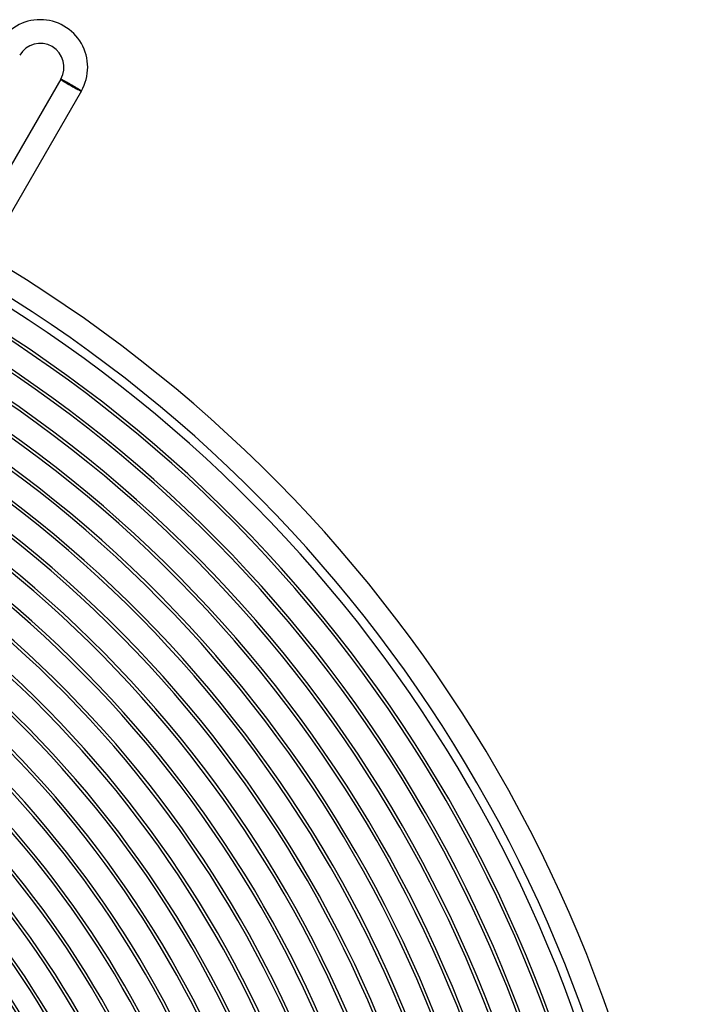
# Model space of a CAD drawing. Header units: millimetres. Extents: x -280 to 280, y -247 to 247.
# Tile 85 of 85: x 127 to 240, y 81 to 247. Entities that reach past the tile are written whole.
import ezdxf

# ---------------------------------------------------------------- set-up
doc = ezdxf.new("R2010")
doc.units = ezdxf.units.MM
doc.layers.add('HIDDEN', color=7, linetype='Continuous')
doc.layers.add('THICK', color=7, linetype='Continuous')

msp = doc.modelspace()

# ---------------------------------------------------------------- linework, layer by layer
at = {"layer": 'HIDDEN'}
for p, q in [((134.27, 236.56), (134.27, 236.56)), ((134.27, 236.56), (134.28, 236.56)), ((134.28, 236.56), (134.29, 236.56)), ((134.29, 236.56), (134.3, 236.55)), ((134.3, 236.55), (134.32, 236.54)), ((134.32, 236.54), (134.34, 236.53)), ((134.34, 236.53), (134.37, 236.52)), ((134.37, 236.52), (134.39, 236.51)), ((134.39, 236.51), (134.43, 236.49)), ((134.43, 236.49), (134.46, 236.47)), ((134.46, 236.47), (134.5, 236.46)), ((134.5, 236.46), (134.54, 236.43)), ((134.54, 236.43), (134.59, 236.41)), ((134.59, 236.41), (134.63, 236.39)), ((134.63, 236.39), (134.68, 236.36)), ((134.68, 236.36), (134.74, 236.33)), ((134.74, 236.33), (134.79, 236.3)), ((134.79, 236.3), (134.85, 236.27)), ((134.85, 236.27), (134.91, 236.23)), ((134.91, 236.23), (134.98, 236.2)), ((134.98, 236.2), (135.04, 236.16)), ((135.04, 236.16), (135.11, 236.13)), ((135.11, 236.13), (135.18, 236.09)), ((135.18, 236.09), (135.25, 236.05)), ((135.25, 236.05), (135.33, 236.01)), ((135.33, 236.01), (135.4, 235.97)), ((135.4, 235.97), (135.48, 235.92)), ((135.48, 235.92), (135.55, 235.88)), ((135.55, 235.88), (135.63, 235.84)), ((135.63, 235.84), (135.71, 235.79)), ((135.71, 235.79), (135.79, 235.75)), ((135.79, 235.75), (135.87, 235.7)), ((135.87, 235.7), (135.95, 235.66)), ((135.95, 235.66), (136.03, 235.61)), ((136.03, 235.61), (136.11, 235.56)), ((136.11, 235.56), (136.19, 235.51)), ((136.19, 235.51), (136.28, 235.47)), ((136.28, 235.47), (136.36, 235.42)), ((136.36, 235.42), (136.44, 235.37)), ((136.44, 235.37), (136.52, 235.33)), ((136.52, 235.33), (136.59, 235.28)), ((136.59, 235.28), (136.67, 235.24)), ((136.67, 235.24), (136.75, 235.19)), ((136.75, 235.19), (136.82, 235.15)), ((136.82, 235.15), (136.89, 235.1)), ((136.89, 235.1), (136.96, 235.06)), ((136.96, 235.06), (137.03, 235.02)), ((137.03, 235.02), (137.09, 234.98)), ((137.09, 234.98), (137.16, 234.94)), ((137.16, 234.94), (137.22, 234.91)), ((137.22, 234.91), (137.27, 234.87)), ((137.27, 234.87), (137.33, 234.84)), ((137.33, 234.84), (137.38, 234.81)), ((137.38, 234.81), (137.43, 234.78)), ((137.43, 234.78), (137.47, 234.75)), ((137.47, 234.75), (137.52, 234.72)), ((137.52, 234.72), (137.55, 234.7)), ((137.55, 234.7), (137.59, 234.67)), ((137.59, 234.67), (137.62, 234.65)), ((137.62, 234.65), (137.65, 234.63)), ((137.65, 234.63), (137.67, 234.61)), ((137.67, 234.61), (137.69, 234.6)), ((137.69, 234.6), (137.71, 234.59)), ((137.71, 234.59), (137.72, 234.58)), ((137.72, 234.58), (137.73, 234.57)), ((137.73, 234.57), (137.73, 234.56)), ((137.73, 234.56), (137.73, 234.56))]:
    msp.add_line(p, q, dxfattribs=at)
msp.add_arc((0, 0), 150, 0, 180, dxfattribs=at)
at = {"layer": 'THICK'}
for p, q in [((134.27, 236.56), (118.26, 208.84)), ((134.27, 236.56), (137.73, 234.56)), ((137.73, 234.56), (121.73, 206.84))]:
    msp.add_line(p, q, dxfattribs=at)
for centre, radius, start, end in [((130.8, 238.56), 8, 330, 150), ((130.8, 238.56), 4, 330, 149.9999), ((0, 0), 240, 0.4774, 59.5225), ((0, 0), 236, 0.4365, 59.5635), ((0, 0), 234.5, 0.4887, 59.5114), ((0, 0), 230.5, 0.2729, 59.7271), ((0, 0), 230, 0.4982, 59.5018), ((0, 0), 226, 0.3104, 59.6895), ((0, 0), 225.5, 0.5082, 59.4918), ((0, 0), 221.5, 0.3449, 59.6552), ((0, 0), 221, 0.5185, 59.4815), ((0, 0), 217, 0.377, 59.623), ((0, 0), 216.5, 0.5293, 59.4707), ((0, 0), 212.5, 0.4075, 59.5925), ((0, 0), 212, 0.5405, 59.4594), ((0, 0), 208, 0.4367, 59.5633), ((0, 0), 207.5, 0.5523, 59.4478), ((0, 0), 203.5, 0.4648, 59.5352), ((0, 0), 203, 0.5645, 59.4355), ((0, 0), 199, 0.4921, 59.5079), ((0, 0), 198.5, 0.5773, 59.4227), ((0, 0), 194, 0.5907, 59.4093), ((0, 0), 194.5, 0.5188, 59.4812), ((0, 0), 189.5, 0.6047, 59.3953), ((0, 0), 190, 0.5449, 59.4551), ((0, 0), 185.5, 0.5705, 59.4295), ((0, 0), 185, 0.6194, 59.3806), ((0, 0), 180.5, 0.6349, 59.3651), ((0, 0), 181, 0.5958, 59.4042), ((0, 0), 176, 0.6511, 59.3489), ((0, 0), 176.5, 0.6207, 59.3792), ((0, 0), 172, 0.6455, 59.3545), ((0, 0), 171.5, 0.6682, 59.3318), ((0, 0), 167, 0.6862, 59.3138), ((0, 0), 167.5, 0.67, 59.33), ((0, 0), 162.5, 0.7052, 59.2948), ((0, 0), 163, 0.6943, 59.3057), ((0, 0), 158.5, 0.7185, 59.2815), ((0, 0), 158, 0.7253, 59.2747), ((0, 0), 153.5, 0.7466, 59.2535), ((0, 0), 154, 0.7425, 59.2575), ((0, 0), 149.5, 0.7663, 59.2336), ((0, 0), 146, 0.7849, 59.2151), ((0, 0), 137, 0.8365, 59.1635), ((0, 0), 133, 0.8616, 59.1384)]:
    msp.add_arc(centre, radius, start, end, dxfattribs=at)
for major_axis, start_param, end_param in [((1.73, -1), -3.141593, -1.570796), ((-1.65, 0.95), 0, 3.141593), ((1.73, -1), -1.570796, 0)]:
    msp.add_ellipse((136, 235.56), major_axis=major_axis, ratio=0.058722, start_param=start_param, end_param=end_param, dxfattribs=at)

doc.saveas('drawing.dxf')
